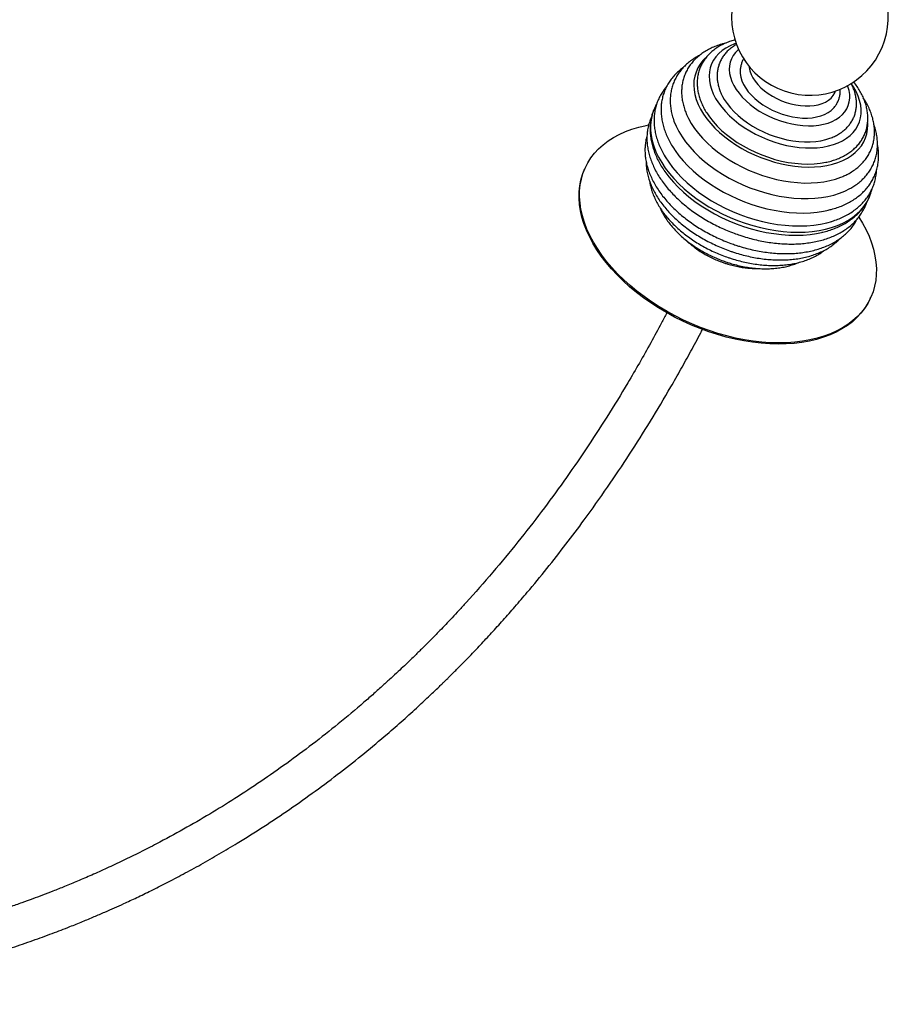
# Paper-space layout '_Trimétrica' of a CAD drawing. Header units: millimetres. Extents: x -1364 to 738, y -805 to 1012.
# Tile 3 of 4: x 133 to 687, y -764 to -136. Entities that reach past the tile are written whole.
import ezdxf

# ---------------------------------------------------------------- set-up
doc = ezdxf.new("R2010")
doc.units = ezdxf.units.MM

psp = doc.layouts.new('_Trimétrica')

# ---------------------------------------------------------------- linework, layer by layer
at = {"color": 7, "linetype": 'Continuous', "lineweight": 25}
for p, q in [((493.71, -230.87), (493.39, -231.58)), ((574.04, -265.58), (573.94, -265.79)), ((675.56, -314.11), (675.88, -313.4))]:
    psp.add_line(p, q, dxfattribs=at)
at = {"color": 7, "linetype": 'Continuous', "lineweight": 25, "flags": 128}
for points in [[(589.97, -151.4), (589, -151.74), (586.09, -152.98), (583.42, -154.43), (581.02, -156.08), (578.91, -157.93), (577.09, -159.95), (575.58, -162.15), (574.39, -164.49), (573.53, -166.96), (573, -169.56), (572.81, -172.25), (572.97, -175.02), (573.46, -177.85), (574.29, -180.72), (575.44, -183.62), (576.92, -186.51), (578.71, -189.38), (580.8, -192.21), (583.18, -194.98), (585.82, -197.67), (588.71, -200.26), (591.82, -202.74), (595.15, -205.08), (598.66, -207.27), (602.32, -209.29), (606.12, -211.14), (610.03, -212.79), (614.01, -214.23)], [(591.55, -155.31), (591.28, -155.54), (589.55, -157.26), (588.12, -159.16), (587, -161.21), (586.21, -163.4), (585.76, -165.7), (585.64, -168.1), (585.85, -170.58), (586.41, -173.1), (587.29, -175.66), (588.5, -178.23), (590.01, -180.78), (591.83, -183.3), (593.93, -185.76), (596.3, -188.14), (598.91, -190.41), (601.74, -192.57), (604.77, -194.58), (607.96, -196.44), (611.3, -198.13), (614.75, -199.62), (618.28, -200.92)], [(570.54, -160.75), (568.85, -162.46), (567.05, -164.72), (565.57, -167.14), (564.41, -169.71), (563.59, -172.41), (563.1, -175.22), (562.96, -178.12), (563.16, -181.1), (563.7, -184.14), (564.57, -187.23), (565.78, -190.33), (567.32, -193.43), (569.17, -196.52), (571.32, -199.58), (573.77, -202.58), (576.49, -205.5), (579.47, -208.34), (582.69, -211.06), (586.13, -213.66), (589.77, -216.12), (593.58, -218.42), (597.55, -220.56), (601.65, -222.5), (605.85, -224.25), (610.14, -225.8)], [(592.58, -168.82), (592.63, -170.65), (592.99, -172.94), (593.7, -175.27), (594.73, -177.62), (596.09, -179.96), (597.76, -182.26), (599.71, -184.5), (601.93, -186.65), (604.39, -188.7), (607.07, -190.61), (609.93, -192.37), (612.95, -193.96), (616.09, -195.36), (619.32, -196.55)], [(598.19, -166.02), (598.28, -166.85), (598.75, -169.01), (599.55, -171.2), (600.67, -173.4), (602.1, -175.57), (603.82, -177.69), (605.81, -179.73), (608.05, -181.68), (610.51, -183.5), (613.16, -185.17), (615.96, -186.68), (618.89, -188), (621.91, -189.12)], [(614.01, -214.23), (618.05, -215.46), (622.11, -216.47), (626.16, -217.25), (630.18, -217.79), (634.14, -218.09), (638.01, -218.15), (641.76, -217.96), (645.36, -217.54), (648.8, -216.88), (652.04, -215.98), (655.07, -214.86), (657.87, -213.51), (660.4, -211.96), (662.66, -210.21), (664.63, -208.27), (666.3, -206.16), (667.65, -203.89), (668.68, -201.48), (669.37, -198.94), (669.73, -196.3), (669.74, -193.56), (669.42, -190.76), (668.76, -187.91), (667.77, -185.02), (666.45, -182.13), (664.81, -179.24), (663.35, -177.06)], [(618.28, -200.92), (621.86, -202), (625.47, -202.85), (629.06, -203.48), (632.6, -203.87), (636.07, -204.02), (639.43, -203.93), (642.66, -203.61), (645.73, -203.04), (648.6, -202.24), (651.26, -201.22), (653.68, -199.98), (655.84, -198.54), (657.72, -196.9), (659.31, -195.09), (660.58, -193.11), (661.54, -190.99), (662.16, -188.74), (662.45, -186.39), (662.4, -183.95), (662.02, -181.44), (661.3, -178.9), (661.11, -178.37)], [(621.91, -189.12), (624.97, -190.03), (628.05, -190.71), (631.11, -191.16), (634.11, -191.37), (637.01, -191.34), (639.77, -191.06), (642.37, -190.55), (644.78, -189.8), (646.95, -188.84), (648.88, -187.66), (650.52, -186.29), (651.87, -184.73), (652.91, -183.02), (653.43, -181.78)], [(581.32, -185.22), (582.42, -187.16), (584.22, -189.84), (586.3, -192.48), (588.67, -195.04), (591.28, -197.52), (594.13, -199.88), (597.2, -202.12), (600.45, -204.22), (603.87, -206.15), (607.42, -207.9), (611.08, -209.47), (614.82, -210.83)], [(537.39, -194), (537.35, -194.1), (536.36, -197.11), (535.71, -200.23), (535.39, -203.46), (535.42, -206.77), (535.78, -210.14), (536.47, -213.58), (537.5, -217.05), (538.86, -220.53), (540.54, -224.03), (542.54, -227.51), (544.83, -230.96), (547.42, -234.36), (550.3, -237.7), (553.43, -240.97), (556.83, -244.14), (560.45, -247.2), (564.3, -250.14), (568.34, -252.94), (572.57, -255.58), (576.96, -258.07), (581.49, -260.38), (586.13, -262.51), (590.88, -264.43), (595.69, -266.16)], [(619.32, -196.55), (622.59, -197.53), (625.89, -198.28), (629.16, -198.79), (632.38, -199.06), (635.5, -199.08), (638.51, -198.86), (641.35, -198.39), (644, -197.69), (646.43, -196.75), (648.62, -195.6), (650.54, -194.24), (652.17, -192.68), (652.32, -192.52)], [(549.74, -199.16), (550.35, -200.95), (551.74, -204.3), (553.46, -207.65), (555.48, -210.98), (557.81, -214.27), (560.42, -217.51), (563.31, -220.68), (566.46, -223.76), (569.85, -226.74), (573.47, -229.6), (577.3, -232.33), (581.31, -234.91), (585.49, -237.33), (589.82, -239.57), (594.26, -241.63), (598.81, -243.5), (603.43, -245.15)], [(558.38, -196.74), (559.6, -199.32), (561.4, -202.53), (563.5, -205.71), (565.9, -208.84), (568.58, -211.91), (571.51, -214.9), (574.7, -217.79), (578.12, -220.56), (581.74, -223.21), (585.56, -225.71), (589.55, -228.06), (593.68, -230.24), (597.94, -232.23), (602.29, -234.03), (606.73, -235.62)], [(572.08, -197.06), (572.98, -198.34), (575.29, -201.28), (577.88, -204.16), (580.74, -206.94), (583.84, -209.63), (587.16, -212.19), (590.69, -214.61), (594.4, -216.88), (598.26, -218.97), (602.26, -220.89), (606.36, -222.6), (610.54, -224.11)], [(674.23, -316.64), (672.24, -319.79), (669.93, -322.77), (667.33, -325.57), (664.44, -328.19), (661.26, -330.61), (657.82, -332.82), (654.13, -334.82), (650.19, -336.6), (646.01, -338.15), (641.63, -339.48), (637.04, -340.56), (632.28, -341.41), (627.34, -342.01), (622.25, -342.36), (617.04, -342.47), (611.71, -342.34), (606.28, -341.95), (600.78, -341.32), (595.23, -340.45), (589.64, -339.34), (584.03, -337.99), (578.42, -336.41), (572.83, -334.6), (567.29, -332.58), (561.81, -330.34), (556.41, -327.9), (551.11, -325.26), (545.93, -322.44), (540.88, -319.44), (535.99, -316.27), (531.27, -312.95), (526.74, -309.48), (522.41, -305.89), (518.3, -302.17), (514.43, -298.35), (510.8, -294.44), (507.43, -290.45), (504.33, -286.39), (501.52, -282.28), (499, -278.14), (496.78, -273.98), (494.87, -269.81), (493.27, -265.65), (492, -261.51), (491.05, -257.41), (490.43, -253.36), (490.15, -249.38), (490.19, -245.48), (490.57, -241.67), (491.28, -237.97), (492.32, -234.39), (493.68, -230.94), (495.36, -227.63), (497.36, -224.48), (499.66, -221.5), (502.26, -218.7), (505.16, -216.08), (508.33, -213.66), (511.77, -211.45), (515.47, -209.45), (519.41, -207.67), (523.58, -206.12), (527.96, -204.79), (532.55, -203.71), (534.17, -203.39)], [(610.14, -225.8), (614.47, -227.13), (618.82, -228.23), (623.18, -229.11), (627.5, -229.74), (631.77, -230.14), (635.96, -230.29), (640.04, -230.2), (643.99, -229.86), (647.78, -229.29), (651.39, -228.47), (654.79, -227.43), (657.98, -226.15), (660.91, -224.66), (663.59, -222.96), (665.99, -221.06), (668.1, -218.98), (669.9, -216.72), (671.38, -214.29), (672.54, -211.73), (673.36, -209.03), (673.84, -206.22), (673.99, -203.32), (673.95, -202.11)], [(614.82, -210.83), (618.61, -211.98), (622.43, -212.91), (626.23, -213.61), (630, -214.07), (633.69, -214.3), (637.29, -214.28), (640.77, -214.03), (644.09, -213.53), (647.23, -212.81), (649.82, -211.98)], [(550.56, -218.97), (551.1, -219.76), (553.54, -223.08), (556.26, -226.35), (559.25, -229.54), (562.49, -232.64), (565.97, -235.63), (569.67, -238.51), (573.58, -241.25), (577.66, -243.84), (581.91, -246.27), (586.3, -248.53), (590.81, -250.61), (595.41, -252.49), (600.09, -254.16)], [(544.03, -222.63), (544.76, -223.87), (546.99, -227.29), (549.51, -230.67), (552.32, -233.98), (555.39, -237.22), (558.72, -240.37), (562.29, -243.41), (566.08, -246.33), (570.07, -249.11), (574.24, -251.74), (578.57, -254.21), (583.05, -256.5), (587.64, -258.61), (592.33, -260.52), (597.1, -262.22)], [(610.54, -224.11), (614.77, -225.41), (619.02, -226.48), (623.27, -227.32), (627.49, -227.92), (631.65, -228.28), (635.73, -228.39), (639.69, -228.26), (643.52, -227.89), (647.18, -227.28), (647.44, -227.22)], [(675.56, -314.11), (673.91, -317.35), (671.91, -320.5), (669.61, -323.48), (667.01, -326.28), (664.12, -328.9), (660.94, -331.32), (657.5, -333.53), (653.8, -335.53), (649.86, -337.31), (645.69, -338.87), (641.31, -340.19), (636.72, -341.27), (631.95, -342.12), (627.02, -342.72), (621.93, -343.08), (616.72, -343.18), (611.39, -343.05), (605.96, -342.66), (600.46, -342.03), (594.91, -341.16), (589.31, -340.05), (583.7, -338.7), (578.1, -337.12), (572.51, -335.31), (566.97, -333.29), (561.49, -331.05), (556.09, -328.61), (550.79, -325.97), (545.61, -323.15), (540.56, -320.15), (535.67, -316.98), (530.95, -313.66), (526.42, -310.19), (522.09, -306.6), (517.98, -302.88), (514.1, -299.06), (510.48, -295.15), (507.11, -291.16), (504.01, -287.1), (501.2, -283), (498.68, -278.85), (496.46, -274.69), (494.54, -270.52), (492.95, -266.36), (491.68, -262.23), (490.73, -258.12), (490.11, -254.08), (489.82, -250.09), (489.87, -246.19), (490.25, -242.38), (490.96, -238.68), (491.99, -235.1), (493.36, -231.65), (493.39, -231.58)], [(543.96, -232.26), (544.63, -233.24), (547.15, -236.61), (549.96, -239.93), (553.04, -243.17), (556.37, -246.31), (559.93, -249.35), (563.72, -252.27), (567.71, -255.05), (571.88, -257.68), (576.22, -260.15), (580.69, -262.44), (585.29, -264.55), (589.98, -266.46), (594.74, -268.17)], [(606.73, -235.62), (611.21, -237), (615.72, -238.16), (620.23, -239.09), (624.71, -239.79), (629.14, -240.26), (633.5, -240.48), (637.76, -240.46), (641.9, -240.21), (645.89, -239.71), (649.71, -238.98), (653.35, -238.02), (656.77, -236.83), (658.16, -236.25)], [(603.43, -245.15), (608.1, -246.6), (612.8, -247.82), (617.5, -248.81), (622.18, -249.57), (626.81, -250.09), (631.37, -250.37), (635.83, -250.41), (640.18, -250.21), (644.39, -249.76), (648.43, -249.08), (652.29, -248.16), (655.95, -247.02), (659.38, -245.64), (662.58, -244.06), (663.11, -243.75)], [(595.69, -266.16), (600.56, -267.67), (605.46, -268.95), (610.36, -270.01), (615.24, -270.84), (620.08, -271.43), (624.85, -271.79), (629.53, -271.9), (634.11, -271.77), (638.55, -271.4), (642.84, -270.8), (646.95, -269.95), (650.87, -268.88), (654.58, -267.58), (658.06, -266.05), (661.3, -264.32), (664.27, -262.38), (666.96, -260.24), (669.37, -257.92), (671.47, -255.42), (673.27, -252.76), (674.75, -249.95), (675.33, -248.57)], [(600.09, -254.16), (604.82, -255.63), (609.58, -256.87), (614.34, -257.89), (619.08, -258.68), (623.77, -259.23), (628.4, -259.54), (632.94, -259.62), (637.36, -259.45), (641.65, -259.05), (645.78, -258.41), (647.78, -258)], [(597.1, -262.22), (601.92, -263.72), (606.76, -264.99), (611.61, -266.03), (616.44, -266.84), (621.22, -267.41), (625.94, -267.75), (630.57, -267.84), (635.08, -267.7), (639.46, -267.31), (643.69, -266.68), (647.74, -265.82), (650.92, -264.94)], [(668.24, -262.24), (670.6, -266.13), (672.82, -270.29), (674.73, -274.46), (676.32, -278.62), (677.59, -282.76), (678.54, -286.86), (679.16, -290.91), (679.45, -294.89), (679.4, -298.79), (679.02, -302.6), (678.31, -306.3), (677.28, -309.88), (675.91, -313.33), (674.23, -316.64)], [(594.74, -268.17), (599.56, -269.66), (604.41, -270.93), (609.25, -271.97), (614.08, -272.78), (618.87, -273.36), (623.58, -273.69), (628.21, -273.79), (632.73, -273.64), (637.11, -273.25), (641.34, -272.63), (644.48, -271.98)]]:
    psp.add_lwpolyline(points, dxfattribs=at)
at = {"color": 7, "linetype": 'Continuous', "lineweight": 25}
psp.add_arc((637.04, -134.54), 50, 94.1462, 57.94151, dxfattribs=at)
for points, knots in [([(589.39, -149.23), (588.47, -149.48), (586.4, -150.04), (583.41, -151.19), (580.39, -152.62), (577.6, -154.28), (575.06, -156.14), (572.79, -158.19), (570.8, -160.41), (569.1, -162.78), (567.7, -165.28), (566.6, -167.9), (565.8, -170.62), (565.3, -173.43), (565.1, -176.3), (565.21, -179.23), (565.62, -182.22), (566.34, -185.23), (567.36, -188.27), (568.69, -191.31), (570.25, -194.26), (571.51, -196.17), (572.12, -197.1)], [0, 0, 0, 0, 0.042465, 0.095228, 0.147768, 0.199947, 0.25163, 0.302709, 0.35313, 0.402917, 0.452169, 0.50105, 0.549762, 0.598465, 0.647362, 0.696638, 0.74643, 0.796808, 0.847777, 0.899278, 0.951212, 1, 1, 1, 1]), ([(583.16, -151.36), (582.36, -151.55), (580.33, -152.05), (577.27, -153.12), (573.97, -154.51), (570.9, -156.14), (568.06, -157.97), (565.47, -159.99), (563.16, -162.2), (561.13, -164.58), (559.39, -167.1), (557.95, -169.75), (556.8, -172.52), (555.96, -175.39), (555.42, -178.34), (555.18, -181.37), (555.24, -184.47), (555.61, -187.61), (556.29, -190.8), (557.2, -193.87), (558.03, -195.86), (558.42, -196.79)], [0, 0, 0, 0, 0.0366804, 0.0928905, 0.1489477, 0.2047433, 0.2601574, 0.3150775, 0.369421, 0.423157, 0.4763192, 0.5290059, 0.5813682, 0.6335916, 0.6858174, 0.7382294, 0.7909945, 0.8442359, 0.8980211, 0.9523582, 1, 1, 1, 1]), ([(590.31, -152.14), (590.03, -152.28), (588.86, -152.88), (587.02, -154.17), (584.83, -155.99), (582.93, -158), (581.32, -160.16), (580.02, -162.47), (579.01, -164.88), (578.31, -167.39), (577.91, -169.98), (577.82, -172.63), (578.03, -175.33), (578.54, -178.07), (579.36, -180.82), (580.3, -183.23), (581.08, -184.7), (581.37, -185.26)], [0, 0, 0, 0, 0.023328, 0.098359, 0.172319, 0.24507, 0.316631, 0.387181, 0.457028, 0.526558, 0.596068, 0.665945, 0.736536, 0.808089, 0.880722, 0.954413, 1, 1, 1, 1]), ([(566.63, -159.15), (566.2, -159.36), (564.69, -160.11), (562.34, -161.62), (559.6, -163.65), (557.14, -165.87), (554.95, -168.27), (553.05, -170.82), (551.44, -173.5), (550.13, -176.31), (549.12, -179.22), (548.42, -182.23), (548.01, -185.32), (547.91, -188.48), (548.1, -191.71), (548.63, -194.97), (549.19, -197.49), (549.68, -198.9), (549.79, -199.22)], [0, 0, 0, 0, 0.028489, 0.098978, 0.168926, 0.238228, 0.306829, 0.374742, 0.442052, 0.508912, 0.575519, 0.642064, 0.708732, 0.775728, 0.843219, 0.911314, 0.980056, 1, 1, 1, 1]), ([(594.86, -161.11), (594.8, -161.2), (594.31, -161.93), (593.67, -163.44), (592.98, -165.61), (592.64, -167.43), (592.62, -168.52), (592.62, -168.85)], [0, 0, 0, 0, 0.039267, 0.321606, 0.601018, 0.879513, 1, 1, 1, 1]), ([(556.43, -166.72), (556.22, -166.86), (555.04, -167.66), (553.12, -169.3), (550.71, -171.65), (548.59, -174.17), (546.77, -176.84), (545.24, -179.64), (544, -182.56), (543.07, -185.58), (542.44, -188.69), (542.11, -191.88), (542.08, -195.14), (542.36, -198.46), (542.95, -201.82), (543.84, -205.21), (545.03, -208.62), (546.52, -212.03), (548.33, -215.42), (549.65, -217.68), (550.44, -218.79), (550.44, -218.8)], [0, 0, 0, 0, 0.0126516, 0.0718532, 0.1304863, 0.1885315, 0.2460266, 0.3030657, 0.3597898, 0.4163707, 0.4729449, 0.5296795, 0.5867347, 0.6442338, 0.7022519, 0.7608118, 0.8198867, 0.8794114, 0.9392973, 0.9994486, 1, 1, 1, 1]), ([(545.63, -179.03), (545.04, -179.73), (543.75, -181.27), (542.09, -183.85), (540.59, -186.69), (539.4, -189.65), (538.51, -192.71), (537.92, -195.86), (537.63, -199.09), (537.65, -202.38), (537.97, -205.73), (538.59, -209.13), (539.52, -212.55), (540.76, -216), (542.24, -219.37), (543.45, -221.57), (544.04, -222.63)], [0, 0, 0, 0, 0.060402, 0.132604, 0.204288, 0.275629, 0.346837, 0.418063, 0.489516, 0.561382, 0.633797, 0.706842, 0.780531, 0.854825, 0.929641, 1, 1, 1, 1]), ([(647.37, -227.22), (647.54, -227.19), (648.92, -226.94), (651.36, -226.25), (654.66, -225.14), (657.74, -223.77), (660.61, -222.19), (663.24, -220.4), (665.61, -218.41), (667.7, -216.25), (669.5, -213.93), (671, -211.47), (672.21, -208.89), (673.11, -206.2), (673.71, -203.42), (674.01, -200.57), (674.01, -197.66), (673.7, -194.69), (673.09, -191.69), (672.17, -188.65), (670.95, -185.62), (669.44, -182.59), (667.62, -179.59), (666.11, -177.37), (665.13, -176.18), (664.94, -175.95)], [0, 0, 0, 0, 0.006987, 0.0556469, 0.1042376, 0.1526613, 0.200798, 0.24852, 0.2957153, 0.3423156, 0.3883169, 0.4337871, 0.478858, 0.5237067, 0.568501, 0.6134068, 0.6586066, 0.7042436, 0.7504051, 0.7971158, 0.8443402, 0.8919972, 0.9399813, 0.9881843, 1, 1, 1, 1]), ([(649.79, -211.95), (650.27, -211.79), (651.75, -211.27), (654.02, -210.16), (656.58, -208.63), (658.87, -206.89), (660.9, -204.96), (662.64, -202.85), (664.08, -200.61), (665.21, -198.24), (666.05, -195.77), (666.58, -193.22), (666.8, -190.59), (666.73, -187.91), (666.35, -185.19), (665.67, -182.44), (664.66, -179.68), (663.87, -177.82), (663.34, -176.9), (663.33, -176.89)], [0, 0, 0, 0, 0.032593, 0.10057, 0.167928, 0.234419, 0.299869, 0.36423, 0.427602, 0.490214, 0.552386, 0.61443, 0.676648, 0.739375, 0.802878, 0.867314, 0.932719, 0.999008, 1, 1, 1, 1]), ([(652.27, -192.53), (652.37, -192.44), (653.01, -191.78), (653.95, -190.36), (655.05, -188.32), (655.82, -186.16), (656.28, -183.93), (656.45, -182.05), (656.36, -180.92), (656.33, -180.55)], [0, 0, 0, 0, 0.030206, 0.212016, 0.390267, 0.566241, 0.741321, 0.916686, 1, 1, 1, 1]), ([(658.1, -236.25), (658.92, -235.89), (660.81, -235.05), (663.54, -233.48), (666.3, -231.59), (668.8, -229.5), (671.02, -227.23), (672.95, -224.81), (674.59, -222.24), (675.94, -219.55), (676.98, -216.74), (677.72, -213.84), (678.16, -210.86), (678.3, -207.81), (678.13, -204.7), (677.66, -201.54), (676.89, -198.34), (675.81, -195.13), (674.42, -191.91), (672.87, -188.9), (671.66, -186.99), (671.11, -186.13)], [0, 0, 0, 0, 0.042082, 0.097712, 0.152921, 0.207605, 0.261695, 0.315183, 0.368123, 0.420633, 0.472879, 0.525039, 0.577258, 0.629723, 0.682587, 0.735956, 0.789878, 0.844342, 0.899287, 0.954624, 1, 1, 1, 1]), ([(537.41, -194.02), (537.29, -194.29), (536.76, -195.53), (536.1, -197.86), (535.44, -200.99), (535.11, -204.21), (535.08, -207.5), (535.35, -210.84), (535.93, -214.23), (536.81, -217.66), (537.99, -221.1), (539.48, -224.55), (541.27, -227.98), (542.76, -230.52), (543.72, -231.89), (543.9, -232.15)], [0, 0, 0, 0, 0.023224, 0.107946, 0.192663, 0.277609, 0.363005, 0.449022, 0.535761, 0.623249, 0.711447, 0.800265, 0.889581, 0.979263, 1, 1, 1, 1]), ([(539.38, -189.92), (539.01, -190.57), (538.25, -191.89), (537.69, -193.3), (537.41, -194.02)], [0, 0, 0, 0, 0.492591, 1, 1, 1, 1]), ([(536.04, -198.32), (535.65, -199.25), (534.83, -201.16), (533.97, -204.18), (533.38, -207.33), (533.09, -210.55), (533.1, -213.85), (533.42, -217.2), (534.05, -220.59), (534.98, -224.02), (536.21, -227.46), (537.74, -230.91), (539.57, -234.33), (541.68, -237.73), (544.06, -241.07), (546.7, -244.35), (549.59, -247.55), (552.72, -250.65), (556.06, -253.66), (559.6, -256.54), (563.33, -259.29), (567.24, -261.91), (571.29, -264.37), (575.49, -266.68), (579.8, -268.82), (584.21, -270.78), (588.42, -272.45), (591.98, -273.7), (595.55, -274.85), (599.45, -275.97), (604.09, -277.08), (608.74, -277.99), (613.36, -278.67), (617.95, -279.14), (622.49, -279.39), (626.96, -279.41), (631.33, -279.2), (635.6, -278.76), (639.74, -278.1), (643.73, -277.2), (647.56, -276.08), (651.2, -274.73), (654.64, -273.16), (657.86, -271.38), (660.84, -269.39), (663.56, -267.21), (666.01, -264.85), (668.18, -262.33), (670.07, -259.66), (671.64, -256.85), (672.71, -254.54), (673.15, -253.14), (673.28, -252.75)], [0, 0, 0, 0, 0.018711, 0.038303, 0.057899, 0.077558, 0.09733, 0.117254, 0.13735, 0.157624, 0.178065, 0.198648, 0.219346, 0.240127, 0.260962, 0.281827, 0.302703, 0.323574, 0.344433, 0.365277, 0.386104, 0.406914, 0.42771, 0.448494, 0.469268, 0.490037, 0.510805, 0.527597, 0.53864, 0.559414, 0.580201, 0.601001, 0.621818, 0.642656, 0.663516, 0.684402, 0.705312, 0.726245, 0.747197, 0.768158, 0.789109, 0.810029, 0.83089, 0.851658, 0.872299, 0.892779, 0.913075, 0.933179, 0.953099, 0.972864, 0.992517, 1, 1, 1, 1]), ([(663.07, -243.76), (663.96, -243.23), (665.85, -242.11), (668.45, -240.14), (670.93, -237.92), (673.12, -235.53), (675.02, -232.99), (676.63, -230.3), (677.95, -227.5), (678.96, -224.58), (679.67, -221.58), (680.08, -218.49), (680.19, -215.33), (680, -212.11), (679.49, -208.84), (678.79, -205.86), (678.13, -203.98), (677.86, -203.2)], [0, 0, 0, 0, 0.062445, 0.13297, 0.202846, 0.272015, 0.34049, 0.408355, 0.475763, 0.542913, 0.61, 0.677205, 0.744739, 0.81277, 0.881408, 0.950699, 1, 1, 1, 1]), ([(533.14, -210.59), (533.05, -210.88), (532.63, -212.18), (532.2, -214.57), (531.86, -217.75), (531.83, -221.01), (532.11, -224.32), (532.7, -227.68), (533.58, -231.08), (534.78, -234.48), (536.27, -237.9), (538.06, -241.29), (540.13, -244.65), (542.47, -247.97), (545.08, -251.22), (547.94, -254.39), (551.03, -257.46), (554.33, -260.43), (557.84, -263.28), (561.54, -266), (565.41, -268.58), (569.43, -271.01), (573.58, -273.28), (577.85, -275.38), (582.23, -277.3), (586.2, -278.85), (589.53, -280.02), (592.87, -281.09), (596.73, -282.19), (601.32, -283.29), (605.91, -284.17), (610.48, -284.84), (615.02, -285.29), (619.5, -285.52), (623.92, -285.51), (628.24, -285.28), (632.45, -284.82), (636.53, -284.13), (640.46, -283.21), (644.23, -282.06), (647.81, -280.68), (651.18, -279.09), (654.33, -277.28), (657.23, -275.26), (659.87, -273.06), (662.24, -270.68), (664.32, -268.14), (665.95, -265.75), (666.77, -264.16), (667.09, -263.51)], [0, 0, 0, 0, 0.006085, 0.027082, 0.048138, 0.069314, 0.090654, 0.112187, 0.133921, 0.155846, 0.177938, 0.200164, 0.222488, 0.244878, 0.267304, 0.289745, 0.312181, 0.334603, 0.357008, 0.379394, 0.401761, 0.424111, 0.446448, 0.468774, 0.491095, 0.513414, 0.528606, 0.540482, 0.562809, 0.58515, 0.607507, 0.629884, 0.652285, 0.674712, 0.697168, 0.719653, 0.742163, 0.764694, 0.787232, 0.809756, 0.832239, 0.854647, 0.876941, 0.899081, 0.921031, 0.942769, 0.96429, 0.985608, 1, 1, 1, 1]), ([(647.93, -257.95), (648.85, -257.74), (651.1, -257.24), (654.47, -256.19), (658.06, -254.82), (661.43, -253.22), (664.58, -251.41), (667.48, -249.4), (670.12, -247.19), (672.49, -244.81), (674.58, -242.27), (676.37, -239.59), (677.87, -236.77), (679.07, -233.85), (679.97, -230.81), (680.57, -227.69), (680.87, -224.5), (680.85, -221.23), (680.62, -218.34), (680.26, -216.54), (680.12, -215.86)], [0, 0, 0, 0, 0.042132, 0.102157, 0.162072, 0.221787, 0.2812, 0.340202, 0.398698, 0.456629, 0.513979, 0.570792, 0.627167, 0.683247, 0.739205, 0.795169, 0.85131, 0.907783, 0.964705, 1, 1, 1, 1]), ([(532.59, -226.77), (532.58, -226.95), (532.53, -228.19), (532.74, -230.54), (533.22, -233.8), (534.04, -237.11), (535.15, -240.43), (536.56, -243.76), (538.27, -247.07), (540.27, -250.36), (542.54, -253.6), (545.07, -256.77), (547.86, -259.86), (550.87, -262.87), (554.11, -265.76), (557.54, -268.53), (561.16, -271.18), (564.95, -273.68), (568.89, -276.04), (572.96, -278.23), (577.15, -280.25), (581.44, -282.09), (584.98, -283.44), (587.87, -284.43), (590.78, -285.36), (594.55, -286.43), (599.02, -287.49), (603.51, -288.34), (607.97, -288.98), (612.39, -289.39), (616.76, -289.57), (621.05, -289.54), (625.25, -289.27), (629.33, -288.77), (633.28, -288.04), (637.08, -287.08), (640.7, -285.89), (644.13, -284.48), (647.35, -282.85), (650.34, -281.02), (653.06, -278.97), (655.05, -277.24), (656.04, -276.14), (656.3, -275.85)], [0, 0, 0, 0, 0.00425, 0.029094, 0.05416, 0.079464, 0.104999, 0.130737, 0.156641, 0.182668, 0.208775, 0.234928, 0.2611, 0.287267, 0.313418, 0.339548, 0.365656, 0.391742, 0.417808, 0.443859, 0.469899, 0.495932, 0.521965, 0.533362, 0.547213, 0.573255, 0.599313, 0.625391, 0.651493, 0.677623, 0.703786, 0.729982, 0.756212, 0.782473, 0.808755, 0.835041, 0.861302, 0.887505, 0.913606, 0.939556, 0.965307, 0.990821, 1, 1, 1, 1]), ([(650.9, -264.92), (651.3, -264.8), (652.97, -264.33), (655.74, -263.25), (659.19, -261.7), (662.41, -259.91), (665.38, -257.92), (668.11, -255.74), (670.56, -253.39), (672.73, -250.86), (674.61, -248.19), (676.2, -245.39), (677.49, -242.47), (678.48, -239.44), (679.16, -236.31), (679.51, -233.86), (679.53, -232.44), (679.54, -232.1)], [0, 0, 0, 0, 0.023315, 0.099465, 0.175399, 0.250997, 0.32613, 0.40068, 0.474561, 0.54774, 0.620251, 0.692196, 0.763734, 0.835068, 0.90637, 0.977833, 1, 1, 1, 1]), ([(534.83, -239.32), (534.85, -239.54), (534.99, -240.82), (535.54, -243.18), (536.5, -246.39), (537.79, -249.61), (539.36, -252.82), (541.23, -256), (543.37, -259.14), (545.78, -262.22), (548.44, -265.22), (551.34, -268.12), (554.46, -270.92), (557.77, -273.6), (561.27, -276.15), (564.94, -278.56), (568.76, -280.81), (572.71, -282.9), (576.77, -284.81), (580.85, -286.52), (583.86, -287.62), (586.23, -288.42), (588.68, -289.21), (592.31, -290.24), (596.63, -291.24), (600.96, -292.04), (605.26, -292.61), (609.52, -292.97), (613.73, -293.1), (617.85, -293), (621.87, -292.67), (625.78, -292.11), (629.54, -291.31), (633.15, -290.29), (636.57, -289.03), (639.8, -287.56), (642.78, -285.86), (644.89, -284.47), (645.92, -283.59), (646.12, -283.42)], [0, 0, 0, 0, 0.0059311, 0.0342291, 0.0628175, 0.0916727, 0.1207511, 0.1499992, 0.1793629, 0.2087949, 0.2382575, 0.2677183, 0.2971614, 0.3265792, 0.355969, 0.3853318, 0.4146709, 0.4439913, 0.473299, 0.5026005, 0.5303625, 0.5359108, 0.551514, 0.5808272, 0.6101615, 0.6395204, 0.6689103, 0.6983371, 0.727805, 0.7573161, 0.786869, 0.8164576, 0.8460685, 0.8756694, 0.905222, 0.9346761, 0.9639717, 0.9930459, 1, 1, 1, 1]), ([(675.33, -248.56), (675.35, -248.52), (675.8, -247.51), (676.26, -246.05), (676.58, -244.61), (676.67, -244.2)], [0, 0, 0, 0, 0.029757, 0.727337, 1, 1, 1, 1]), ([(644.6, -271.93), (645.09, -271.83), (646.92, -271.43), (649.91, -270.52), (653.58, -269.19), (657.02, -267.62), (660.25, -265.85), (663.24, -263.87), (665.98, -261.7), (668.44, -259.35), (670.63, -256.84), (672.52, -254.17), (674.12, -251.42), (674.93, -249.5), (675.33, -248.57)], [0, 0, 0, 0, 0.032955, 0.123537, 0.213992, 0.304205, 0.394037, 0.483339, 0.571975, 0.65984, 0.746892, 0.833165, 0.918771, 1, 1, 1, 1]), ([(541.65, -256.54), (541.86, -257.03), (542.49, -258.54), (543.87, -261.04), (545.76, -264.03), (547.94, -266.96), (550.36, -269.81), (553.04, -272.58), (555.93, -275.24), (559.03, -277.78), (562.31, -280.19), (565.77, -282.45), (569.37, -284.56), (573.1, -286.5), (576.94, -288.27), (580.57, -289.74), (583.64, -290.83), (586.74, -291.82), (590.16, -292.77), (594.23, -293.69), (598.3, -294.4), (602.34, -294.88), (606.34, -295.14), (610.27, -295.18), (614.12, -294.98), (617.86, -294.55), (621.47, -293.89), (624.92, -292.97), (627.54, -292.12), (628.93, -291.49), (629.3, -291.32)], [0, 0, 0, 0, 0.0181223, 0.0559769, 0.0940606, 0.1322901, 0.1705957, 0.2089198, 0.2472249, 0.2854947, 0.3237229, 0.3619102, 0.4000615, 0.4381851, 0.4762908, 0.5143897, 0.5440435, 0.5643637, 0.602482, 0.6406338, 0.6788257, 0.7170683, 0.7553707, 0.793739, 0.8321749, 0.8706728, 0.9092168, 0.9477668, 0.986262, 1, 1, 1, 1]), ([(557.74, -276.68), (557.96, -276.9), (558.99, -277.95), (561.06, -279.72), (563.93, -281.97), (567, -284.08), (570.22, -286.03), (573.58, -287.81), (577.04, -289.42), (580.11, -290.65), (582.66, -291.54), (585.23, -292.36), (588.33, -293.2), (592.01, -293.99), (595.69, -294.56), (599.33, -294.89), (602.05, -295.01), (603.52, -294.96), (603.82, -294.94)], [0, 0, 0, 0, 0.019336, 0.09283, 0.166234, 0.239536, 0.312742, 0.385872, 0.458952, 0.532016, 0.575019, 0.614133, 0.687252, 0.760464, 0.833792, 0.907266, 0.980909, 1, 1, 1, 1]), ([(545.86, -323.29), (544.74, -325.41), (541.39, -331.81), (535.54, -342.47), (528.35, -355.23), (519.08, -371.09), (507.71, -389.62), (494.09, -410.53), (480.2, -430.62), (465.85, -450.21), (450.78, -469.59), (434.77, -488.96), (422.07, -503.37), (413.3, -512.93), (408.95, -517.59), (404.91, -521.85), (401.22, -525.68), (397.9, -529.09), (394.81, -532.22), (391.99, -535.04), (389.41, -537.6), (387.02, -539.96), (384.51, -542.4), (381.63, -545.19), (378.24, -548.43), (374.27, -552.16), (369.72, -556.38), (364.58, -561.07), (358.84, -566.19), (349.43, -574.42), (336.47, -585.28), (320.02, -598.27), (303.55, -610.51), (287.04, -622.06), (270.68, -632.81), (254.27, -642.95), (237.61, -652.61), (222.71, -660.69), (209.78, -667.31), (199.22, -672.49), (188.96, -677.3), (179.27, -681.65), (170.29, -685.52), (162.04, -688.93), (154.61, -691.9), (147.83, -694.52), (141.22, -697), (134.29, -699.51), (126.32, -702.3), (117.24, -705.34), (106.97, -708.61), (95.82, -711.95), (83.98, -715.26), (67.79, -719.48), (47.38, -724.19), (25.04, -728.48), (4.86, -731.72), (-13.26, -734.14), (-31.87, -736.13), (-51.12, -737.66), (-66.91, -738.49), (-79.02, -738.89), (-87.06, -739.06), (-94.68, -739.14), (-101.57, -739.15), (-107.55, -739.1), (-112.63, -739.02), (-116.83, -738.93), (-120.45, -738.83), (-123.9, -738.72), (-127.68, -738.59), (-131.65, -738.43), (-134.41, -738.29), (-135.72, -738.23)], [0, 0, 0, 0, 0.008601, 0.025888, 0.043707, 0.061299, 0.092155, 0.122313, 0.151793, 0.180926, 0.210784, 0.241428, 0.272831, 0.281131, 0.289, 0.296179, 0.302675, 0.308491, 0.313631, 0.318829, 0.323099, 0.326966, 0.331141, 0.335945, 0.341679, 0.348345, 0.355936, 0.364444, 0.373861, 0.384158, 0.410292, 0.435856, 0.460867, 0.485339, 0.50938, 0.532156, 0.555417, 0.579152, 0.593358, 0.607709, 0.621399, 0.633982, 0.645695, 0.656281, 0.665753, 0.674119, 0.682042, 0.690716, 0.70016, 0.711791, 0.724394, 0.737959, 0.752451, 0.767196, 0.796013, 0.82465, 0.845001, 0.865408, 0.886308, 0.90773, 0.929672, 0.938575, 0.947558, 0.956013, 0.963494, 0.970006, 0.97546, 0.979984, 0.983617, 0.987176, 0.991117, 0.995801, 1, 1, 1, 1]), ([(-137.58, -763.16), (-136.74, -763.2), (-134.4, -763.32), (-131.06, -763.47), (-127.75, -763.6), (-125.32, -763.68), (-123.39, -763.75), (-121.66, -763.8), (-119.49, -763.86), (-116.43, -763.94), (-112.33, -764.03), (-105.37, -764.13), (-95.6, -764.16), (-83.04, -764.01), (-69.7, -763.62), (-55.61, -762.94), (-39.61, -761.87), (-22.18, -760.29), (-3.81, -758.15), (14.28, -755.57), (32.06, -752.59), (49.71, -749.16), (67.17, -745.31), (84.77, -740.96), (100.87, -736.53), (115.45, -732.16), (128.47, -727.98), (141.31, -723.58), (153.56, -719.11), (164.12, -715.04), (173.04, -711.44), (180.46, -708.35), (187.23, -705.44), (193.5, -702.67), (200.26, -699.6), (208.02, -695.98), (217.08, -691.59), (226.95, -686.63), (237.58, -681.06), (248.83, -674.92), (260.36, -668.33), (273.77, -660.33), (288.82, -650.86), (305.41, -639.77), (321.7, -628.22), (337.56, -616.3), (352.81, -604.19), (366.09, -593.07), (377.54, -583.06), (385.39, -575.95), (391.03, -570.71), (394.48, -567.47), (397.56, -564.55), (400.1, -562.11), (402.13, -560.14), (403.68, -558.63), (404.95, -557.39), (406.15, -556.2), (407.53, -554.84), (409.25, -553.14), (411.29, -551.09), (414.96, -547.41), (420.22, -542.02), (427.03, -534.88), (434.12, -527.25), (441.48, -519.13), (449.08, -510.49), (458.47, -499.53), (469.36, -486.3), (481.46, -470.9), (494.39, -453.67), (507.95, -434.6), (522.02, -413.61), (535.49, -392.3), (546.3, -374.16), (554.81, -359.24), (561.15, -347.77), (565.74, -339.29), (568.17, -334.6), (568.56, -333.84)], [0, 0, 0, 0, 0.002616, 0.007305, 0.010416, 0.012959, 0.014931, 0.016454, 0.018372, 0.021731, 0.026053, 0.031251, 0.043614, 0.056864, 0.071009, 0.086055, 0.101922, 0.122517, 0.142551, 0.16202, 0.182247, 0.20182, 0.221459, 0.241651, 0.26241, 0.277556, 0.293001, 0.308711, 0.323679, 0.337448, 0.347416, 0.356628, 0.365079, 0.372761, 0.380218, 0.390706, 0.402319, 0.415068, 0.428969, 0.444035, 0.459658, 0.475307, 0.498594, 0.521945, 0.54536, 0.568828, 0.591825, 0.61407, 0.63002, 0.645542, 0.651521, 0.657259, 0.662275, 0.666538, 0.669705, 0.672267, 0.674222, 0.675963, 0.678247, 0.681093, 0.684503, 0.68848, 0.699478, 0.711127, 0.723403, 0.736312, 0.749865, 0.764071, 0.787301, 0.81036, 0.833135, 0.863179, 0.892681, 0.921807, 0.95143, 0.966474, 0.981677, 0.99704, 1, 1, 1, 1])]:
    psp.add_open_spline(points, degree=3, knots=knots, dxfattribs=at)

doc.saveas('drawing.dxf')
